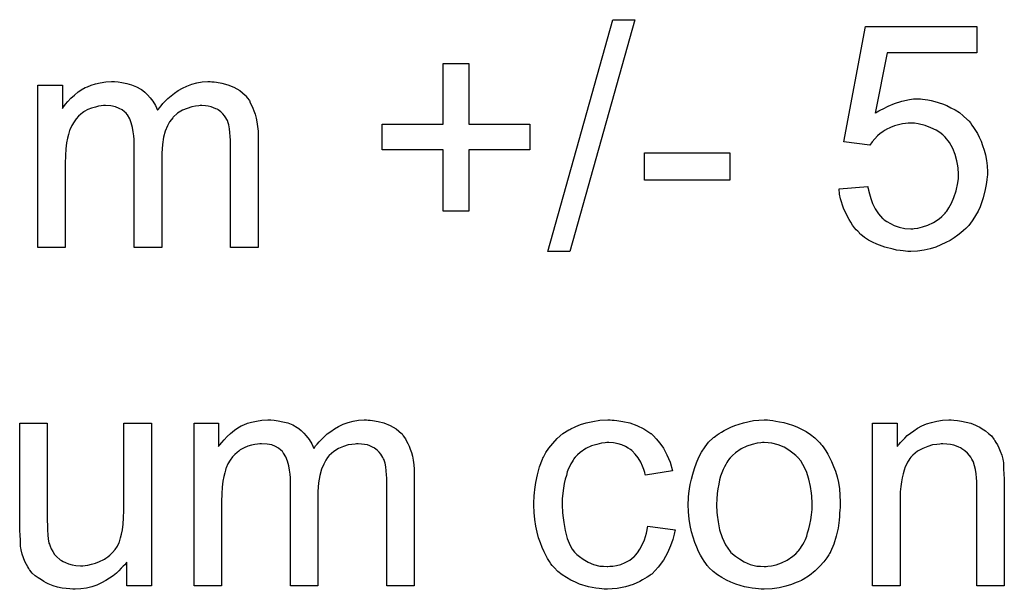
# Model space of a CAD drawing. Extents: x -1.5 to 9, y -3 to 5.
# Tile 248 of 256: x 5.23 to 5.582, y 0.372 to 0.576. Entities that reach past the tile are written whole.
import ezdxf

# ---------------------------------------------------------------- set-up
doc = ezdxf.new("R2010")
doc.units = 0
doc.layers.add('qfn16-30-34-a_mechanical_19', color=1, linetype='CONTINUOUS')

msp = doc.modelspace()

# ---------------------------------------------------------------- linework, layer by layer
at = {"layer": 'qfn16-30-34-a_mechanical_19', "color": 1}
for points in [[(5.426978, 0.493041), (5.419111, 0.493041), (5.442366, 0.575882), (5.450234, 0.575882), (5.426978, 0.493041)], [(5.572529, 0.564081), (5.54048, 0.564081), (5.536199, 0.542445), (5.536315, 0.542561), (5.536546, 0.542676), (5.536893, 0.542908), (5.537472, 0.543255), (5.538166, 0.543602), (5.538976, 0.544065), (5.540827, 0.54499), (5.543141, 0.545916), (5.545686, 0.546726), (5.548463, 0.547304), (5.549852, 0.547536), (5.552397, 0.547536), (5.553091, 0.54742), (5.554017, 0.547304), (5.555058, 0.547189), (5.556215, 0.546957), (5.557488, 0.54661), (5.560265, 0.5458), (5.561769, 0.545222), (5.563273, 0.544412), (5.564777, 0.543602), (5.566281, 0.542676), (5.567669, 0.541519), (5.569058, 0.540247), (5.569174, 0.540131), (5.569405, 0.5399), (5.569752, 0.539553), (5.570215, 0.538974), (5.570793, 0.538164), (5.571372, 0.537354), (5.572066, 0.536313), (5.57276, 0.535156), (5.573339, 0.533883), (5.574033, 0.532495), (5.574611, 0.530875), (5.57519, 0.529255), (5.575653, 0.52752), (5.576, 0.525553), (5.576231, 0.523586), (5.576347, 0.521503), (5.576347, 0.521388), (5.576347, 0.52104), (5.576347, 0.520462), (5.576231, 0.519652), (5.576116, 0.518726), (5.576, 0.517685), (5.575769, 0.516413), (5.575537, 0.51514), (5.574843, 0.512132), (5.573686, 0.509008), (5.572992, 0.507388), (5.572066, 0.505884), (5.571141, 0.504264), (5.569984, 0.50276), (5.569868, 0.502644), (5.569636, 0.502297), (5.569174, 0.501834), (5.568595, 0.501256), (5.567785, 0.500562), (5.56686, 0.499636), (5.565703, 0.498826), (5.56443, 0.497901), (5.563042, 0.496975), (5.561422, 0.496165), (5.559686, 0.495355), (5.557835, 0.494545), (5.555868, 0.493967), (5.55367, 0.493504), (5.551356, 0.493157), (5.548926, 0.493041), (5.547885, 0.493041), (5.547075, 0.493157), (5.546149, 0.493272), (5.545108, 0.493388), (5.543835, 0.493504), (5.542563, 0.493851), (5.53967, 0.494545), (5.536778, 0.495587), (5.535274, 0.496281), (5.533769, 0.497091), (5.532381, 0.498016), (5.530993, 0.499058), (5.530877, 0.499173), (5.530645, 0.499289), (5.530414, 0.499752), (5.529951, 0.500214), (5.529373, 0.500793), (5.528794, 0.501487), (5.5281, 0.502413), (5.527522, 0.503454), (5.526827, 0.504495), (5.526133, 0.505768), (5.52486, 0.508545), (5.523819, 0.511784), (5.523472, 0.51352), (5.523241, 0.515371), (5.533538, 0.516181), (5.533538, 0.516065), (5.533538, 0.515834), (5.533654, 0.515487), (5.533769, 0.514908), (5.534117, 0.513636), (5.534579, 0.5119), (5.535274, 0.510165), (5.536199, 0.508198), (5.537356, 0.506462), (5.538744, 0.504842), (5.538976, 0.504727), (5.539439, 0.504264), (5.540364, 0.503685), (5.541637, 0.502991), (5.543025, 0.502297), (5.544761, 0.501719), (5.546728, 0.501256), (5.548926, 0.50114), (5.54962, 0.50114), (5.550083, 0.501256), (5.551471, 0.501372), (5.553091, 0.501834), (5.555058, 0.502413), (5.557025, 0.503338), (5.559108, 0.504727), (5.560033, 0.505537), (5.560959, 0.506462), (5.561075, 0.506578), (5.56119, 0.506694), (5.561422, 0.507041), (5.561769, 0.507388), (5.562579, 0.508661), (5.563504, 0.51028), (5.564314, 0.512247), (5.565124, 0.514677), (5.565703, 0.517569), (5.565934, 0.519074), (5.565934, 0.520693), (5.565934, 0.520809), (5.565934, 0.52104), (5.565934, 0.521503), (5.565818, 0.522082), (5.565818, 0.522776), (5.565703, 0.523586), (5.565355, 0.525437), (5.564777, 0.527635), (5.563967, 0.529834), (5.56281, 0.531916), (5.56119, 0.533883), (5.56119, 0.533999), (5.560959, 0.534115), (5.56038, 0.534693), (5.559339, 0.535503), (5.557951, 0.536429), (5.5561, 0.537239), (5.554017, 0.538048), (5.551587, 0.538627), (5.550199, 0.538858), (5.548001, 0.538858), (5.547075, 0.538743), (5.545918, 0.538627), (5.544529, 0.53828), (5.543141, 0.537933), (5.541637, 0.537354), (5.540133, 0.53666), (5.540017, 0.536544), (5.539554, 0.536313), (5.53886, 0.535734), (5.537935, 0.535156), (5.537009, 0.534346), (5.536083, 0.533305), (5.535042, 0.532263), (5.534232, 0.530991), (5.524976, 0.532263), (5.532728, 0.573453), (5.572529, 0.573453), (5.572529, 0.564081)], [(5.39088, 0.538511), (5.412632, 0.538511), (5.412632, 0.529371), (5.39088, 0.529371), (5.39088, 0.507388), (5.381624, 0.507388), (5.381624, 0.529371), (5.359872, 0.529371), (5.359872, 0.538511), (5.381624, 0.538511), (5.381624, 0.560263), (5.39088, 0.560263), (5.39088, 0.538511)], [(5.298898, 0.553668), (5.299708, 0.553668), (5.300518, 0.553552), (5.302485, 0.553205), (5.304568, 0.552627), (5.306766, 0.551701), (5.308964, 0.550544), (5.310815, 0.548924), (5.311047, 0.548693), (5.31151, 0.547999), (5.31232, 0.546957), (5.312667, 0.546147), (5.31313, 0.545337), (5.313592, 0.544296), (5.313939, 0.543255), (5.314402, 0.542098), (5.314749, 0.54071), (5.314981, 0.539321), (5.315212, 0.537701), (5.315444, 0.536082), (5.315444, 0.53423), (5.315444, 0.49443), (5.305609, 0.49443), (5.305609, 0.530875), (5.305609, 0.530991), (5.305609, 0.531106), (5.305609, 0.531801), (5.305609, 0.532842), (5.305493, 0.534115), (5.305378, 0.535503), (5.305262, 0.536891), (5.30503, 0.53828), (5.304683, 0.539321), (5.304683, 0.539437), (5.304452, 0.539784), (5.304221, 0.540247), (5.303873, 0.540825), (5.303411, 0.541519), (5.302832, 0.542214), (5.302138, 0.542908), (5.301212, 0.543602), (5.301097, 0.543718), (5.30075, 0.543833), (5.300287, 0.544065), (5.299477, 0.544412), (5.298667, 0.544759), (5.297626, 0.54499), (5.296584, 0.545106), (5.295312, 0.545222), (5.294733, 0.545222), (5.29427, 0.545106), (5.293113, 0.54499), (5.291725, 0.544759), (5.290105, 0.544181), (5.28837, 0.543486), (5.286634, 0.542445), (5.285014, 0.541057), (5.284899, 0.540825), (5.284436, 0.540247), (5.283742, 0.539321), (5.283047, 0.537933), (5.282238, 0.536082), (5.281659, 0.533883), (5.281196, 0.531222), (5.280965, 0.528098), (5.280965, 0.49443), (5.27113, 0.49443), (5.27113, 0.532032), (5.27113, 0.532148), (5.27113, 0.532379), (5.27113, 0.532611), (5.27113, 0.533073), (5.271015, 0.534346), (5.270783, 0.535734), (5.270552, 0.537354), (5.270089, 0.538974), (5.269511, 0.540478), (5.268701, 0.541866), (5.268585, 0.541982), (5.268238, 0.542445), (5.267659, 0.542908), (5.26685, 0.543602), (5.265808, 0.544181), (5.26442, 0.544759), (5.2628, 0.545106), (5.260833, 0.545222), (5.260139, 0.545222), (5.259329, 0.545106), (5.258403, 0.54499), (5.257246, 0.544643), (5.255858, 0.544296), (5.254585, 0.543718), (5.253197, 0.543024), (5.253081, 0.542908), (5.252618, 0.542561), (5.25204, 0.542098), (5.25123, 0.541404), (5.25042, 0.540478), (5.24961, 0.539321), (5.2488, 0.538048), (5.248106, 0.536544), (5.24799, 0.536313), (5.247875, 0.535734), (5.247643, 0.534809), (5.247296, 0.533536), (5.246949, 0.531801), (5.246718, 0.529718), (5.246602, 0.527288), (5.246486, 0.524511), (5.246486, 0.49443), (5.236652, 0.49443), (5.236652, 0.552511), (5.245445, 0.552511), (5.245445, 0.544181), (5.245561, 0.544412), (5.245908, 0.544875), (5.246602, 0.545685), (5.247412, 0.54661), (5.248453, 0.547767), (5.249726, 0.548924), (5.251114, 0.550081), (5.252734, 0.551122), (5.252966, 0.551238), (5.253544, 0.551585), (5.25447, 0.551932), (5.255742, 0.552511), (5.257246, 0.552974), (5.258982, 0.553321), (5.260949, 0.553668), (5.263031, 0.553784), (5.264073, 0.553784), (5.265345, 0.553668), (5.266734, 0.553437), (5.268469, 0.553089), (5.270205, 0.552627), (5.27194, 0.551932), (5.27356, 0.551007), (5.273792, 0.550891), (5.274254, 0.550544), (5.274949, 0.549966), (5.275874, 0.54904), (5.2768, 0.547999), (5.277841, 0.546726), (5.278767, 0.545222), (5.279461, 0.543486), (5.279577, 0.543602), (5.279808, 0.543949), (5.280155, 0.544412), (5.280734, 0.545106), (5.281428, 0.545916), (5.282238, 0.546726), (5.283163, 0.547652), (5.28432, 0.548693), (5.285593, 0.549618), (5.286866, 0.550544), (5.28837, 0.551354), (5.289989, 0.552164), (5.291725, 0.552858), (5.293576, 0.553321), (5.295427, 0.553668), (5.29751, 0.553784), (5.29832, 0.553784), (5.298898, 0.553668)], [(5.484134, 0.518495), (5.453705, 0.518495), (5.453705, 0.52833), (5.484134, 0.52833), (5.484134, 0.518495)], [(5.277262, 0.373477), (5.268469, 0.373477), (5.268469, 0.381923), (5.268354, 0.381807), (5.268122, 0.38146), (5.267775, 0.380997), (5.267197, 0.380419), (5.266502, 0.379724), (5.265693, 0.378799), (5.264767, 0.377989), (5.26361, 0.377063), (5.262337, 0.376138), (5.260949, 0.375328), (5.259445, 0.374518), (5.257825, 0.373708), (5.255974, 0.37313), (5.254123, 0.372667), (5.25204, 0.37232), (5.249957, 0.372204), (5.249147, 0.372204), (5.248106, 0.37232), (5.246833, 0.372435), (5.245329, 0.372667), (5.243709, 0.373014), (5.24209, 0.373477), (5.240354, 0.374171), (5.240123, 0.374287), (5.23966, 0.374518), (5.23885, 0.374981), (5.237925, 0.375559), (5.236767, 0.376253), (5.235726, 0.377063), (5.234685, 0.377989), (5.233759, 0.37903), (5.233644, 0.379146), (5.233412, 0.379609), (5.233065, 0.380187), (5.232602, 0.381113), (5.232024, 0.382154), (5.231561, 0.383427), (5.231098, 0.384815), (5.230751, 0.386319), (5.230751, 0.386435), (5.230635, 0.386898), (5.23052, 0.387592), (5.23052, 0.388518), (5.230404, 0.389906), (5.230288, 0.39141), (5.230173, 0.393377), (5.230173, 0.395575), (5.230173, 0.431558), (5.240007, 0.431558), (5.240007, 0.399278), (5.240007, 0.399162), (5.240007, 0.398931), (5.240007, 0.398584), (5.240007, 0.398005), (5.240007, 0.396732), (5.240123, 0.395113), (5.240123, 0.393377), (5.240239, 0.391642), (5.240354, 0.390137), (5.240586, 0.388865), (5.240586, 0.388749), (5.240817, 0.388286), (5.241048, 0.387592), (5.241395, 0.386666), (5.241974, 0.385741), (5.242668, 0.3847), (5.243478, 0.383774), (5.244519, 0.382848), (5.244635, 0.382733), (5.245098, 0.382501), (5.245676, 0.382154), (5.246602, 0.381807), (5.247643, 0.381344), (5.248916, 0.380997), (5.250304, 0.380766), (5.251924, 0.38065), (5.252734, 0.38065), (5.253544, 0.380766), (5.254585, 0.380882), (5.255858, 0.381229), (5.257246, 0.381576), (5.258751, 0.382154), (5.260255, 0.382848), (5.260486, 0.382964), (5.260949, 0.383311), (5.261643, 0.383774), (5.262453, 0.384468), (5.263378, 0.385394), (5.264304, 0.386435), (5.265114, 0.387592), (5.265808, 0.388981), (5.265924, 0.389212), (5.26604, 0.389675), (5.266271, 0.3906), (5.266618, 0.391873), (5.266965, 0.393493), (5.267197, 0.39546), (5.267312, 0.397774), (5.267428, 0.400435), (5.267428, 0.431558), (5.277262, 0.431558), (5.277262, 0.373477)], [(5.354782, 0.432715), (5.355591, 0.432715), (5.356401, 0.432599), (5.358368, 0.432252), (5.360451, 0.431674), (5.362649, 0.430748), (5.364847, 0.429591), (5.366699, 0.427971), (5.36693, 0.42774), (5.367393, 0.427046), (5.368203, 0.426005), (5.36855, 0.425195), (5.369013, 0.424385), (5.369475, 0.423343), (5.369823, 0.422302), (5.370285, 0.421145), (5.370632, 0.419757), (5.370864, 0.418368), (5.371095, 0.416748), (5.371327, 0.415129), (5.371327, 0.413277), (5.371327, 0.373477), (5.361492, 0.373477), (5.361492, 0.409922), (5.361492, 0.410038), (5.361492, 0.410154), (5.361492, 0.410848), (5.361492, 0.411889), (5.361376, 0.413162), (5.361261, 0.41455), (5.361145, 0.415939), (5.360914, 0.417327), (5.360566, 0.418368), (5.360566, 0.418484), (5.360335, 0.418831), (5.360104, 0.419294), (5.359757, 0.419872), (5.359294, 0.420567), (5.358715, 0.421261), (5.358021, 0.421955), (5.357096, 0.422649), (5.35698, 0.422765), (5.356633, 0.422881), (5.35617, 0.423112), (5.35536, 0.423459), (5.35455, 0.423806), (5.353509, 0.424038), (5.352467, 0.424153), (5.351195, 0.424269), (5.350616, 0.424269), (5.350154, 0.424153), (5.348997, 0.424038), (5.347608, 0.423806), (5.345988, 0.423228), (5.344253, 0.422534), (5.342517, 0.421492), (5.340898, 0.420104), (5.340782, 0.419872), (5.340319, 0.419294), (5.339625, 0.418368), (5.338931, 0.41698), (5.338121, 0.415129), (5.337542, 0.41293), (5.337079, 0.410269), (5.336848, 0.407145), (5.336848, 0.373477), (5.327014, 0.373477), (5.327014, 0.411079), (5.327014, 0.411195), (5.327014, 0.411426), (5.327014, 0.411658), (5.327014, 0.41212), (5.326898, 0.413393), (5.326666, 0.414782), (5.326435, 0.416401), (5.325972, 0.418021), (5.325394, 0.419525), (5.324584, 0.420914), (5.324468, 0.421029), (5.324121, 0.421492), (5.323542, 0.421955), (5.322733, 0.422649), (5.321691, 0.423228), (5.320303, 0.423806), (5.318683, 0.424153), (5.316716, 0.424269), (5.316022, 0.424269), (5.315212, 0.424153), (5.314287, 0.424038), (5.31313, 0.42369), (5.311741, 0.423343), (5.310468, 0.422765), (5.30908, 0.422071), (5.308964, 0.421955), (5.308502, 0.421608), (5.307923, 0.421145), (5.307113, 0.420451), (5.306303, 0.419525), (5.305493, 0.418368), (5.304683, 0.417096), (5.303989, 0.415591), (5.303873, 0.41536), (5.303758, 0.414782), (5.303526, 0.413856), (5.303179, 0.412583), (5.302832, 0.410848), (5.302601, 0.408765), (5.302485, 0.406336), (5.302369, 0.403559), (5.302369, 0.373477), (5.292535, 0.373477), (5.292535, 0.431558), (5.301328, 0.431558), (5.301328, 0.423228), (5.301444, 0.423459), (5.301791, 0.423922), (5.302485, 0.424732), (5.303295, 0.425657), (5.304336, 0.426814), (5.305609, 0.427971), (5.306997, 0.429128), (5.308617, 0.43017), (5.308849, 0.430285), (5.309427, 0.430632), (5.310353, 0.43098), (5.311625, 0.431558), (5.31313, 0.432021), (5.314865, 0.432368), (5.316832, 0.432715), (5.318914, 0.432831), (5.319956, 0.432831), (5.321229, 0.432715), (5.322617, 0.432484), (5.324352, 0.432137), (5.326088, 0.431674), (5.327823, 0.43098), (5.329443, 0.430054), (5.329675, 0.429938), (5.330137, 0.429591), (5.330832, 0.429013), (5.331757, 0.428087), (5.332683, 0.427046), (5.333724, 0.425773), (5.33465, 0.424269), (5.335344, 0.422534), (5.33546, 0.422649), (5.335691, 0.422996), (5.336038, 0.423459), (5.336617, 0.424153), (5.337311, 0.424963), (5.338121, 0.425773), (5.339046, 0.426699), (5.340203, 0.42774), (5.341476, 0.428666), (5.342749, 0.429591), (5.344253, 0.430401), (5.345873, 0.431211), (5.347608, 0.431905), (5.349459, 0.432368), (5.35131, 0.432715), (5.353393, 0.432831), (5.354203, 0.432831), (5.354782, 0.432715)], [(5.442135, 0.432715), (5.442829, 0.432715), (5.443755, 0.432599), (5.445953, 0.432252), (5.448383, 0.431674), (5.450928, 0.430748), (5.453474, 0.429591), (5.455903, 0.427971), (5.456019, 0.427971), (5.456135, 0.42774), (5.456829, 0.427046), (5.45787, 0.426005), (5.459143, 0.4245), (5.460416, 0.422649), (5.461688, 0.420335), (5.462845, 0.417674), (5.463655, 0.41455), (5.454052, 0.413046), (5.454052, 0.413162), (5.453936, 0.413277), (5.453821, 0.413972), (5.453474, 0.415013), (5.452895, 0.416286), (5.452317, 0.417674), (5.451391, 0.419178), (5.45035, 0.420567), (5.449193, 0.421724), (5.449077, 0.421839), (5.448614, 0.422186), (5.447804, 0.422649), (5.446879, 0.423228), (5.445606, 0.423806), (5.444218, 0.424269), (5.442598, 0.424616), (5.440862, 0.424732), (5.440168, 0.424732), (5.43959, 0.424616), (5.438317, 0.4245), (5.436581, 0.424038), (5.43473, 0.423459), (5.432648, 0.422534), (5.430681, 0.421145), (5.429755, 0.420335), (5.428829, 0.41941), (5.428829, 0.419294), (5.428598, 0.419178), (5.428367, 0.418831), (5.428135, 0.418368), (5.427788, 0.41779), (5.427325, 0.417096), (5.426978, 0.416286), (5.426516, 0.41536), (5.426053, 0.414203), (5.425706, 0.41293), (5.425243, 0.411542), (5.424896, 0.410038), (5.424664, 0.408418), (5.424433, 0.406567), (5.424202, 0.4046), (5.424202, 0.402517), (5.424202, 0.402402), (5.424202, 0.402055), (5.424202, 0.40136), (5.424317, 0.400666), (5.424317, 0.399625), (5.424433, 0.398584), (5.42478, 0.396038), (5.425243, 0.393261), (5.426053, 0.390369), (5.427094, 0.387824), (5.427788, 0.386551), (5.428598, 0.38551), (5.428829, 0.385278), (5.429408, 0.3847), (5.430449, 0.38389), (5.431722, 0.382964), (5.433458, 0.381923), (5.435424, 0.381113), (5.437738, 0.380534), (5.439011, 0.380419), (5.440284, 0.380303), (5.440515, 0.380303), (5.441209, 0.380419), (5.442366, 0.380534), (5.443639, 0.380766), (5.445143, 0.381113), (5.446763, 0.381807), (5.448383, 0.382617), (5.449887, 0.383774), (5.450118, 0.38389), (5.450465, 0.384468), (5.45116, 0.385278), (5.45197, 0.386551), (5.452779, 0.388055), (5.453705, 0.389906), (5.454399, 0.39222), (5.454862, 0.394765), (5.464581, 0.393493), (5.464581, 0.393377), (5.464465, 0.39303), (5.464349, 0.392567), (5.464234, 0.391873), (5.464002, 0.390947), (5.463771, 0.390022), (5.462961, 0.387708), (5.46192, 0.385278), (5.460416, 0.382617), (5.458564, 0.380072), (5.457523, 0.378915), (5.456366, 0.377758), (5.45625, 0.377642), (5.456019, 0.377526), (5.455672, 0.377295), (5.455209, 0.376948), (5.454631, 0.376485), (5.453821, 0.376022), (5.452895, 0.375559), (5.45197, 0.374981), (5.449655, 0.37394), (5.446879, 0.37313), (5.44387, 0.372435), (5.442135, 0.37232), (5.4404, 0.372204), (5.439243, 0.372204), (5.438433, 0.37232), (5.437391, 0.372435), (5.436234, 0.372667), (5.434962, 0.372898), (5.433573, 0.37313), (5.430449, 0.374055), (5.428945, 0.374749), (5.427325, 0.375444), (5.425706, 0.376369), (5.424202, 0.377411), (5.422697, 0.378567), (5.421309, 0.379956), (5.421193, 0.380072), (5.420962, 0.380303), (5.420615, 0.380766), (5.420152, 0.381344), (5.419689, 0.382154), (5.418995, 0.383195), (5.418417, 0.384353), (5.417722, 0.385625), (5.417028, 0.387129), (5.41645, 0.388865), (5.415755, 0.3906), (5.415293, 0.392683), (5.41483, 0.394765), (5.414483, 0.397195), (5.414251, 0.399625), (5.414136, 0.402286), (5.414136, 0.402402), (5.414136, 0.402749), (5.414136, 0.403212), (5.414136, 0.403906), (5.414251, 0.404716), (5.414251, 0.405641), (5.414367, 0.406683), (5.414483, 0.40784), (5.41483, 0.410385), (5.415408, 0.413162), (5.416102, 0.415939), (5.417144, 0.418715), (5.417144, 0.418831), (5.41726, 0.419062), (5.417491, 0.41941), (5.417722, 0.419872), (5.418417, 0.421145), (5.419458, 0.422649), (5.420846, 0.424385), (5.422466, 0.42612), (5.424433, 0.427856), (5.426631, 0.429244), (5.426747, 0.429244), (5.426978, 0.42936), (5.427325, 0.429591), (5.427788, 0.429823), (5.428367, 0.430054), (5.429061, 0.430401), (5.430796, 0.431095), (5.432763, 0.431674), (5.435193, 0.432252), (5.437738, 0.432715), (5.440515, 0.432831), (5.441441, 0.432831), (5.442135, 0.432715)], [(5.498481, 0.432715), (5.499522, 0.432599), (5.500679, 0.432368), (5.501952, 0.432137), (5.503456, 0.431905), (5.50658, 0.430864), (5.5082, 0.430285), (5.509819, 0.429476), (5.511439, 0.428666), (5.513059, 0.427509), (5.514563, 0.426352), (5.516067, 0.424963), (5.516183, 0.424848), (5.516414, 0.424616), (5.516761, 0.424153), (5.517224, 0.423575), (5.517803, 0.422765), (5.518497, 0.421724), (5.519191, 0.420567), (5.519885, 0.419294), (5.52058, 0.417906), (5.521274, 0.41617), (5.521968, 0.414435), (5.522547, 0.412468), (5.523009, 0.410385), (5.523356, 0.408187), (5.523588, 0.405873), (5.523703, 0.403327), (5.523703, 0.403212), (5.523703, 0.402865), (5.523703, 0.402286), (5.523703, 0.401476), (5.523588, 0.40055), (5.523472, 0.399394), (5.523472, 0.398236), (5.523241, 0.396964), (5.522894, 0.394071), (5.522199, 0.391179), (5.52139, 0.388286), (5.520233, 0.385625), (5.520233, 0.38551), (5.520117, 0.385394), (5.519885, 0.385047), (5.519654, 0.384584), (5.518844, 0.383427), (5.517803, 0.382038), (5.516414, 0.380419), (5.514679, 0.378799), (5.512712, 0.377179), (5.510398, 0.375675), (5.510282, 0.375675), (5.510167, 0.375559), (5.509819, 0.375328), (5.509241, 0.375096), (5.508663, 0.374865), (5.507968, 0.374634), (5.506233, 0.37394), (5.504266, 0.373361), (5.501836, 0.372783), (5.499291, 0.37232), (5.496514, 0.372204), (5.495357, 0.372204), (5.494431, 0.37232), (5.49339, 0.372435), (5.492233, 0.372667), (5.490845, 0.372898), (5.489456, 0.37313), (5.486332, 0.374055), (5.484597, 0.374749), (5.482977, 0.375444), (5.481357, 0.376369), (5.479738, 0.377411), (5.478233, 0.378567), (5.476729, 0.379956), (5.476614, 0.380072), (5.476382, 0.380303), (5.476035, 0.380766), (5.475572, 0.38146), (5.474994, 0.38227), (5.474415, 0.383195), (5.473721, 0.384353), (5.473027, 0.385741), (5.472333, 0.387245), (5.471639, 0.388981), (5.47106, 0.390832), (5.470481, 0.392799), (5.470019, 0.394997), (5.469672, 0.397311), (5.46944, 0.399856), (5.469324, 0.402517), (5.469324, 0.402749), (5.469324, 0.403212), (5.46944, 0.404022), (5.46944, 0.405178), (5.469556, 0.406451), (5.469787, 0.408071), (5.470019, 0.409691), (5.470481, 0.411542), (5.470944, 0.413393), (5.471523, 0.41536), (5.472217, 0.417443), (5.473143, 0.41941), (5.474068, 0.421261), (5.475341, 0.423112), (5.476614, 0.424848), (5.478233, 0.426352), (5.478349, 0.426467), (5.478581, 0.426583), (5.479043, 0.42693), (5.479622, 0.427393), (5.480316, 0.427856), (5.481242, 0.428434), (5.482167, 0.429013), (5.483324, 0.429591), (5.484597, 0.43017), (5.485985, 0.430748), (5.489109, 0.431789), (5.492696, 0.432599), (5.494547, 0.432715), (5.496514, 0.432831), (5.497671, 0.432831), (5.498481, 0.432715)], [(5.564314, 0.432715), (5.565587, 0.432599), (5.567091, 0.432368), (5.568711, 0.432021), (5.570446, 0.431558), (5.572066, 0.430864), (5.572297, 0.430748), (5.57276, 0.430517), (5.57357, 0.43017), (5.574496, 0.429591), (5.575653, 0.428897), (5.576694, 0.427971), (5.577735, 0.427046), (5.578661, 0.425889), (5.578777, 0.425773), (5.579008, 0.42531), (5.579355, 0.424732), (5.579934, 0.423922), (5.580396, 0.422765), (5.580859, 0.421608), (5.581438, 0.420219), (5.581785, 0.418715), (5.581785, 0.4186), (5.581901, 0.418137), (5.582016, 0.417443), (5.582132, 0.416517), (5.582132, 0.415129), (5.582248, 0.413509), (5.582363, 0.411542), (5.582363, 0.409112), (5.582363, 0.373477), (5.572529, 0.373477), (5.572529, 0.408649), (5.572529, 0.408765), (5.572529, 0.408881), (5.572529, 0.409691), (5.572529, 0.410732), (5.572413, 0.412005), (5.572297, 0.413509), (5.572066, 0.415013), (5.571719, 0.416401), (5.571372, 0.417674), (5.571372, 0.41779), (5.571141, 0.418137), (5.570793, 0.418715), (5.570446, 0.41941), (5.569868, 0.420104), (5.569174, 0.420914), (5.568248, 0.421724), (5.567207, 0.422418), (5.567091, 0.422534), (5.566744, 0.422765), (5.56605, 0.422996), (5.56524, 0.423343), (5.564314, 0.42369), (5.563157, 0.424038), (5.561769, 0.424153), (5.56038, 0.424269), (5.559802, 0.424269), (5.559339, 0.424153), (5.558182, 0.424038), (5.556678, 0.423806), (5.555058, 0.423228), (5.553207, 0.422534), (5.551356, 0.421608), (5.54962, 0.420219), (5.549389, 0.419988), (5.548926, 0.41941), (5.548579, 0.418947), (5.548232, 0.418368), (5.547769, 0.417674), (5.547422, 0.416864), (5.546959, 0.415939), (5.546496, 0.414782), (5.546149, 0.413509), (5.545802, 0.41212), (5.545571, 0.410616), (5.545339, 0.408997), (5.545108, 0.40703), (5.545108, 0.405063), (5.545108, 0.373477), (5.535274, 0.373477), (5.535274, 0.431558), (5.544067, 0.431558), (5.544067, 0.423228), (5.544182, 0.423343), (5.544414, 0.42369), (5.544761, 0.424153), (5.545224, 0.424732), (5.545918, 0.425426), (5.546728, 0.426236), (5.547653, 0.427161), (5.54881, 0.428087), (5.549967, 0.428897), (5.551356, 0.429823), (5.55286, 0.430632), (5.55448, 0.431327), (5.556331, 0.431905), (5.558182, 0.432368), (5.560265, 0.432715), (5.562463, 0.432831), (5.563389, 0.432831), (5.564314, 0.432715)], [(5.496514, 0.424732), (5.49582, 0.424732), (5.495241, 0.424616), (5.493969, 0.4245), (5.492233, 0.424038), (5.490266, 0.423343), (5.488184, 0.422418), (5.486217, 0.421029), (5.485175, 0.420104), (5.48425, 0.419178), (5.48425, 0.419062), (5.484018, 0.418947), (5.483787, 0.4186), (5.48344, 0.418137), (5.483093, 0.417558), (5.482746, 0.416864), (5.482283, 0.415939), (5.48182, 0.415013), (5.481357, 0.413856), (5.480895, 0.412699), (5.480547, 0.411311), (5.4802, 0.409807), (5.479853, 0.408187), (5.479622, 0.406451), (5.479506, 0.404484), (5.47939, 0.402517), (5.47939, 0.402402), (5.47939, 0.402055), (5.47939, 0.401476), (5.479506, 0.400666), (5.479506, 0.399741), (5.479622, 0.398699), (5.479969, 0.39627), (5.480547, 0.393493), (5.481473, 0.390716), (5.48263, 0.388055), (5.48344, 0.386898), (5.48425, 0.385741), (5.484365, 0.385741), (5.484481, 0.38551), (5.485175, 0.384931), (5.486217, 0.384005), (5.487605, 0.38308), (5.489341, 0.382038), (5.491423, 0.381113), (5.493853, 0.380534), (5.495126, 0.380419), (5.496514, 0.380303), (5.497208, 0.380303), (5.497787, 0.380419), (5.499059, 0.38065), (5.500795, 0.380997), (5.502646, 0.381691), (5.504729, 0.382617), (5.506696, 0.384005), (5.507737, 0.384931), (5.508663, 0.385857), (5.508778, 0.385972), (5.508894, 0.386088), (5.509125, 0.386435), (5.509472, 0.386898), (5.509819, 0.387476), (5.510282, 0.388171), (5.510745, 0.389096), (5.511208, 0.390022), (5.511671, 0.391179), (5.512018, 0.392452), (5.512481, 0.39384), (5.512828, 0.395344), (5.513175, 0.397079), (5.513406, 0.398815), (5.513638, 0.400782), (5.513638, 0.402865), (5.513638, 0.40298), (5.513638, 0.403327), (5.513638, 0.403906), (5.513522, 0.4046), (5.513522, 0.405526), (5.513406, 0.406567), (5.513059, 0.408997), (5.512481, 0.411542), (5.511555, 0.414319), (5.510282, 0.416864), (5.509588, 0.418137), (5.508663, 0.419178), (5.508663, 0.419294), (5.508431, 0.41941), (5.507737, 0.420104), (5.506696, 0.420914), (5.505307, 0.421955), (5.503572, 0.422996), (5.501489, 0.423922), (5.499175, 0.4245), (5.497902, 0.424616), (5.496514, 0.424732)]]:
    msp.add_lwpolyline(points, dxfattribs=at)

doc.saveas('drawing.dxf')
